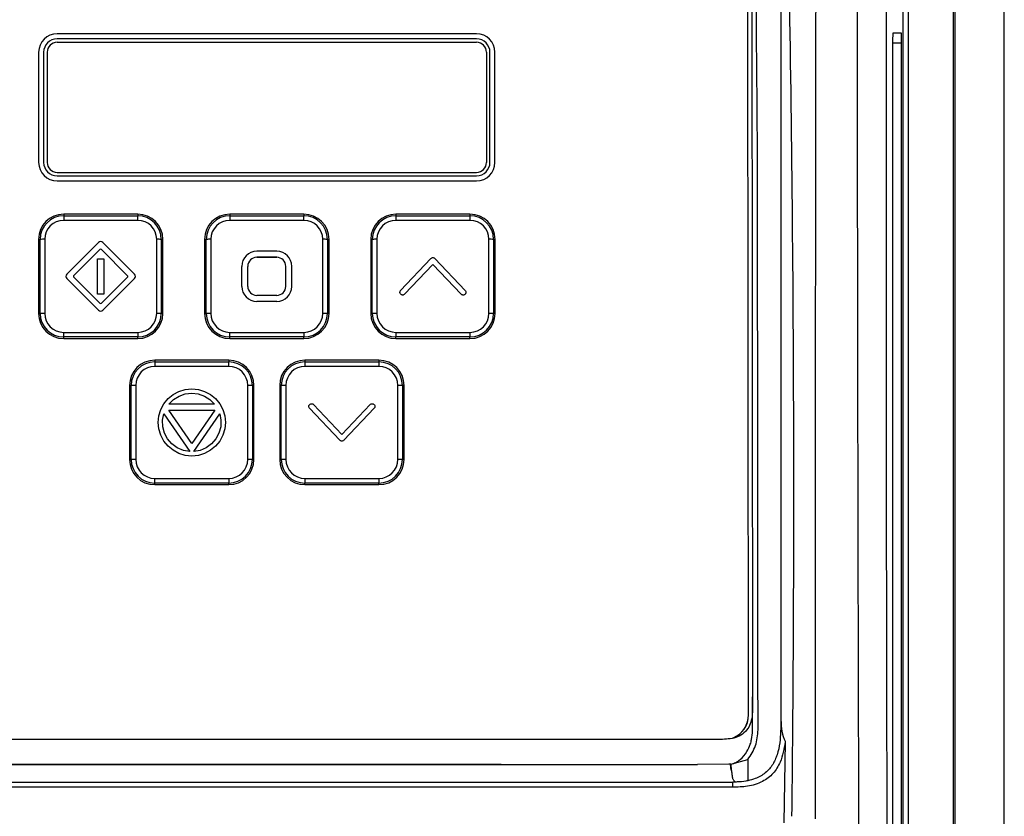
# Model space of a CAD drawing. Header units: millimetres. Extents: x -0.53 to 0.61, y -0.22 to 0.52.
# Tile 22 of 77: x 0.0093 to 0.1077, y 0.1444 to 0.224. Entities that reach past the tile are written whole.
import ezdxf

# ---------------------------------------------------------------- set-up
doc = ezdxf.new("R2010")
doc.units = ezdxf.units.MM
doc.layers.add('FORMAT', color=7, linetype='Continuous')

msp = doc.modelspace()

# ---------------------------------------------------------------- linework, layer by layer
at = {"layer": 'FORMAT', "color": 7, "linetype": 'Continuous', "lineweight": 25}
for p, q in [((0.102733, 0.279562), (0.102733, 0.022475)), ((0.107689, 0.022519), (0.107689, 0.279519)), ((0.082126, 0.154513), (0.082038, 0.250252)), ((0.085351, 0.250857), (0.085351, 0.15418)), ((0.097593, 0.07373), (0.097593, 0.228308)), ((0.098093, 0.228308), (0.098093, 0.07373)), ((0.102602, 0.073663), (0.102602, 0.228374)), ((0.054939, 0.222569), (0.013039, 0.222569)), ((0.097401, 0.222626), (0.096546, 0.222626)), ((0.054939, 0.222069), (0.013039, 0.222069)), ((0.054939, 0.222069), (0.013039, 0.222069)), ((0.013039, 0.222069), (0.013039, 0.222069)), ((0.013039, 0.221719), (0.054939, 0.221719)), ((0.054939, 0.222069), (0.054939, 0.222069)), ((0.096528, 0.221626), (0.096528, 0.142626)), ((0.097418, 0.221626), (0.096528, 0.221626)), ((0.097418, 0.142626), (0.097418, 0.221626)), ((0.011189, 0.220719), (0.011189, 0.209721)), ((0.011689, 0.220719), (0.011689, 0.209721)), ((0.012039, 0.220719), (0.012039, 0.209721)), ((0.055939, 0.220719), (0.055939, 0.209721)), ((0.056289, 0.209721), (0.056289, 0.220719)), ((0.056789, 0.209721), (0.056789, 0.220719)), ((0.011189, 0.209721), (0.011189, 0.209721)), ((0.011689, 0.209721), (0.011689, 0.209721)), ((0.056289, 0.209721), (0.056289, 0.209721)), ((0.056789, 0.209721), (0.056789, 0.209721)), ((0.013039, 0.208721), (0.054939, 0.208721)), ((0.013039, 0.208371), (0.054939, 0.208371)), ((0.013039, 0.207871), (0.054939, 0.207871)), ((0.013039, 0.207871), (0.054939, 0.207871)), ((0.013039, 0.207871), (0.013039, 0.207871)), ((0.054939, 0.207871), (0.054939, 0.207871)), ((0.021089, 0.204537), (0.013689, 0.204537)), ((0.013689, 0.204537), (0.013689, 0.204381)), ((0.013689, 0.204381), (0.013689, 0.203924)), ((0.013689, 0.204381), (0.021089, 0.204381)), ((0.021089, 0.203924), (0.013689, 0.203924)), ((0.021089, 0.204537), (0.021089, 0.204381)), ((0.021089, 0.203924), (0.021089, 0.204381)), ((0.037689, 0.204537), (0.030289, 0.204537)), ((0.030289, 0.204537), (0.030289, 0.204381)), ((0.030289, 0.204381), (0.030289, 0.203924)), ((0.030289, 0.204381), (0.037689, 0.204381)), ((0.037689, 0.203924), (0.030289, 0.203924)), ((0.037689, 0.204537), (0.037689, 0.204381)), ((0.037689, 0.203924), (0.037689, 0.204381)), ((0.054289, 0.204537), (0.046889, 0.204537)), ((0.046889, 0.204537), (0.046889, 0.204381)), ((0.046889, 0.204381), (0.046889, 0.203924)), ((0.046889, 0.204381), (0.054289, 0.204381)), ((0.054289, 0.203924), (0.046889, 0.203924)), ((0.054289, 0.204537), (0.054289, 0.204381)), ((0.054289, 0.204381), (0.054289, 0.203924)), ((0.011174, 0.202022), (0.011333, 0.202025)), ((0.011174, 0.202022), (0.011174, 0.194623)), ((0.011333, 0.194626), (0.011333, 0.202025)), ((0.011793, 0.202028), (0.011793, 0.194629)), ((0.013997, 0.198541), (0.017177, 0.201715)), ((0.017601, 0.201715), (0.020776, 0.198535)), ((0.022986, 0.194629), (0.022986, 0.202028)), ((0.023445, 0.202025), (0.023445, 0.194626)), ((0.023605, 0.202022), (0.023445, 0.202025)), ((0.023605, 0.194623), (0.023605, 0.202022)), ((0.027774, 0.202022), (0.027933, 0.202025)), ((0.027774, 0.202022), (0.027774, 0.194623)), ((0.027933, 0.194626), (0.027933, 0.202025)), ((0.028393, 0.202028), (0.028393, 0.194629)), ((0.039586, 0.194629), (0.039586, 0.202028)), ((0.040045, 0.202025), (0.040045, 0.194626)), ((0.040205, 0.202022), (0.040045, 0.202025)), ((0.040205, 0.194623), (0.040205, 0.202022)), ((0.044374, 0.202022), (0.044533, 0.202025)), ((0.044374, 0.202022), (0.044374, 0.194623)), ((0.044533, 0.194626), (0.044533, 0.202025)), ((0.044993, 0.202028), (0.044993, 0.194629)), ((0.056186, 0.194629), (0.056186, 0.202028)), ((0.056645, 0.202025), (0.056645, 0.194626)), ((0.056805, 0.202022), (0.056645, 0.202025)), ((0.056805, 0.194623), (0.056805, 0.202022)), ((0.017318, 0.20101), (0.014702, 0.198399)), ((0.017318, 0.20101), (0.014702, 0.198399)), ((0.017318, 0.20101), (0.017318, 0.20101)), ((0.020071, 0.198394), (0.017459, 0.20101)), ((0.020071, 0.198394), (0.017459, 0.20101)), ((0.017459, 0.20101), (0.017459, 0.20101)), ((0.034989, 0.200829), (0.032989, 0.200829)), ((0.017056, 0.196559), (0.01706, 0.200093)), ((0.01706, 0.200093), (0.017716, 0.200093)), ((0.017716, 0.200093), (0.017713, 0.196558)), ((0.017716, 0.200092), (0.017713, 0.196558)), ((0.017716, 0.200093), (0.017716, 0.200092)), ((0.034989, 0.200229), (0.032989, 0.200229)), ((0.032989, 0.200229), (0.032989, 0.200228)), ((0.034989, 0.200228), (0.032989, 0.200228)), ((0.034989, 0.200229), (0.034989, 0.200228)), ((0.047364, 0.196921), (0.050389, 0.200118)), ((0.050789, 0.200118), (0.053814, 0.196921)), ((0.031489, 0.197329), (0.031489, 0.199329)), ((0.032089, 0.197329), (0.032089, 0.199329)), ((0.035889, 0.197329), (0.035889, 0.199329)), ((0.036489, 0.197329), (0.036489, 0.199329)), ((0.050589, 0.199529), (0.047764, 0.196543)), ((0.050589, 0.199529), (0.047764, 0.196543)), ((0.053415, 0.196543), (0.050589, 0.199529)), ((0.053415, 0.196543), (0.050589, 0.199529)), ((0.050589, 0.199529), (0.050589, 0.199529)), ((0.013909, 0.198329), (0.013909, 0.198328)), ((0.017171, 0.194937), (0.013996, 0.198117)), ((0.017171, 0.194937), (0.013996, 0.198117)), ((0.013996, 0.198117), (0.013996, 0.198117)), ((0.014702, 0.198399), (0.014702, 0.198399)), ((0.014702, 0.198257), (0.017313, 0.195645)), ((0.017454, 0.195645), (0.020071, 0.198253)), ((0.020776, 0.19811), (0.017595, 0.194936)), ((0.020776, 0.19811), (0.017595, 0.194936)), ((0.020071, 0.198394), (0.020071, 0.198394)), ((0.020776, 0.19811), (0.020776, 0.19811)), ((0.020864, 0.198323), (0.020864, 0.198323)), ((0.031489, 0.197329), (0.031489, 0.197329)), ((0.032089, 0.197329), (0.032089, 0.197329)), ((0.035889, 0.197329), (0.035889, 0.197329)), ((0.036489, 0.197329), (0.036489, 0.197329)), ((0.017713, 0.196558), (0.017056, 0.196559)), ((0.017713, 0.196558), (0.017056, 0.196559)), ((0.017056, 0.196559), (0.017056, 0.196559)), ((0.017713, 0.196558), (0.017713, 0.196558)), ((0.034989, 0.196429), (0.032989, 0.196429)), ((0.034989, 0.195829), (0.032989, 0.195829)), ((0.034989, 0.195829), (0.032989, 0.195829)), ((0.032989, 0.195829), (0.032989, 0.195829)), ((0.034989, 0.195829), (0.034989, 0.195829)), ((0.047376, 0.196532), (0.047376, 0.196532)), ((0.047565, 0.196457), (0.047565, 0.196457)), ((0.047764, 0.196543), (0.047764, 0.196543)), ((0.053415, 0.196543), (0.053415, 0.196543)), ((0.053804, 0.196532), (0.053804, 0.196532)), ((0.017171, 0.194937), (0.017171, 0.194937)), ((0.017595, 0.194936), (0.017595, 0.194936)), ((0.011174, 0.194623), (0.011333, 0.194626)), ((0.023605, 0.194623), (0.023445, 0.194626)), ((0.027774, 0.194623), (0.027933, 0.194626)), ((0.040205, 0.194623), (0.040045, 0.194626)), ((0.044374, 0.194623), (0.044533, 0.194626)), ((0.056805, 0.194623), (0.056645, 0.194626)), ((0.013689, 0.192733), (0.021089, 0.192733)), ((0.013689, 0.19227), (0.013689, 0.192733)), ((0.021089, 0.19227), (0.013689, 0.19227)), ((0.013689, 0.192108), (0.013689, 0.19227)), ((0.013689, 0.192108), (0.021089, 0.192108)), ((0.021089, 0.192733), (0.021089, 0.19227)), ((0.021089, 0.192108), (0.021089, 0.19227)), ((0.030289, 0.19227), (0.030289, 0.192733)), ((0.030289, 0.192733), (0.037689, 0.192733)), ((0.037689, 0.19227), (0.030289, 0.19227)), ((0.030289, 0.192108), (0.030289, 0.19227)), ((0.030289, 0.192108), (0.037689, 0.192108)), ((0.037689, 0.192733), (0.037689, 0.19227)), ((0.037689, 0.192108), (0.037689, 0.19227)), ((0.046889, 0.192733), (0.054289, 0.192733)), ((0.046889, 0.192733), (0.046889, 0.19227)), ((0.054289, 0.19227), (0.046889, 0.19227)), ((0.046889, 0.192108), (0.046889, 0.19227)), ((0.046889, 0.192108), (0.054289, 0.192108)), ((0.054289, 0.192733), (0.054289, 0.19227)), ((0.054289, 0.192108), (0.054289, 0.19227)), ((0.030189, 0.18994), (0.022789, 0.18994)), ((0.022789, 0.18994), (0.022789, 0.189783)), ((0.030189, 0.18994), (0.030189, 0.189783)), ((0.045189, 0.18994), (0.037789, 0.18994)), ((0.037789, 0.18994), (0.037789, 0.189783)), ((0.045189, 0.18994), (0.045189, 0.189783)), ((0.022789, 0.189783), (0.022789, 0.189327)), ((0.022789, 0.189783), (0.030189, 0.189783)), ((0.030189, 0.189327), (0.022789, 0.189327)), ((0.030189, 0.189327), (0.030189, 0.189783)), ((0.037789, 0.189783), (0.037789, 0.189327)), ((0.037789, 0.189783), (0.045189, 0.189783)), ((0.045189, 0.189327), (0.037789, 0.189327)), ((0.045189, 0.189783), (0.045189, 0.189327)), ((0.020274, 0.187424), (0.020433, 0.187427)), ((0.020274, 0.187424), (0.020274, 0.180025)), ((0.020433, 0.180028), (0.020433, 0.187427)), ((0.020893, 0.18743), (0.020893, 0.180032)), ((0.025202, 0.186828), (0.02583, 0.187022)), ((0.02583, 0.187022), (0.026489, 0.187089)), ((0.026489, 0.187089), (0.027146, 0.187026)), ((0.027146, 0.187026), (0.027777, 0.186832)), ((0.032086, 0.180032), (0.032086, 0.18743)), ((0.032545, 0.187427), (0.032545, 0.180028)), ((0.032705, 0.187424), (0.032545, 0.187427)), ((0.032705, 0.180025), (0.032705, 0.187424)), ((0.035274, 0.187424), (0.035433, 0.187427)), ((0.035274, 0.187424), (0.035274, 0.180025)), ((0.035433, 0.180028), (0.035433, 0.187427)), ((0.035893, 0.18743), (0.035893, 0.180032)), ((0.047086, 0.180032), (0.047086, 0.18743)), ((0.047545, 0.187427), (0.047545, 0.180028)), ((0.047705, 0.187424), (0.047545, 0.187427)), ((0.047705, 0.180025), (0.047705, 0.187424)), ((0.023699, 0.185594), (0.024115, 0.186105)), ((0.024115, 0.186105), (0.024623, 0.186521)), ((0.024207, 0.185558), (0.024676, 0.18602)), ((0.024207, 0.185558), (0.024676, 0.18602)), ((0.024623, 0.186521), (0.025202, 0.186828)), ((0.024676, 0.18602), (0.02523, 0.186366)), ((0.024676, 0.18602), (0.02523, 0.186366)), ((0.024676, 0.18602), (0.024676, 0.18602)), ((0.02523, 0.186366), (0.025844, 0.186581)), ((0.02523, 0.186366), (0.025844, 0.186581)), ((0.02523, 0.186366), (0.02523, 0.186366)), ((0.025844, 0.186581), (0.026489, 0.186655)), ((0.025844, 0.186581), (0.026489, 0.186655)), ((0.025844, 0.186581), (0.025844, 0.186581)), ((0.026489, 0.186655), (0.027135, 0.186581)), ((0.026489, 0.186655), (0.027135, 0.186581)), ((0.026489, 0.186655), (0.026489, 0.186655)), ((0.027135, 0.186581), (0.027752, 0.186366)), ((0.027135, 0.186581), (0.027752, 0.186366)), ((0.027135, 0.186581), (0.027135, 0.186581)), ((0.027752, 0.186366), (0.028306, 0.18602)), ((0.027752, 0.186366), (0.027752, 0.186366)), ((0.027752, 0.186366), (0.028306, 0.18602)), ((0.027777, 0.186832), (0.028356, 0.186525)), ((0.028306, 0.18602), (0.028775, 0.185558)), ((0.028306, 0.18602), (0.028306, 0.18602)), ((0.028306, 0.18602), (0.028775, 0.185558)), ((0.028356, 0.186525), (0.028864, 0.186109)), ((0.028864, 0.186109), (0.02928, 0.185601)), ((0.023198, 0.184384), (0.023392, 0.185012)), ((0.023392, 0.185012), (0.023699, 0.185594)), ((0.028775, 0.185558), (0.024207, 0.185558)), ((0.02928, 0.185601), (0.02959, 0.185022)), ((0.02959, 0.185022), (0.029784, 0.184391)), ((0.04129, 0.181942), (0.038265, 0.185139)), ((0.04129, 0.181942), (0.038265, 0.185139)), ((0.038265, 0.185139), (0.038265, 0.185139)), ((0.038664, 0.185517), (0.041489, 0.182531)), ((0.041489, 0.182531), (0.044315, 0.185517)), ((0.044715, 0.185139), (0.04169, 0.181942)), ((0.044715, 0.185139), (0.04169, 0.181942)), ((0.044715, 0.185139), (0.044715, 0.185139)), ((0.023135, 0.183731), (0.023198, 0.184384)), ((0.023579, 0.18395), (0.023699, 0.184602)), ((0.023579, 0.18395), (0.023699, 0.184602)), ((0.023699, 0.184602), (0.026299, 0.180814)), ((0.023699, 0.184602), (0.023699, 0.184602)), ((0.023699, 0.184602), (0.026299, 0.180814)), ((0.024193, 0.184962), (0.02879, 0.184962)), ((0.026489, 0.181615), (0.024193, 0.184962)), ((0.024193, 0.184962), (0.028789, 0.184962)), ((0.02879, 0.184962), (0.026489, 0.181615)), ((0.026683, 0.180814), (0.029283, 0.184602)), ((0.026684, 0.180814), (0.029283, 0.184602)), ((0.029283, 0.184602), (0.029407, 0.183953)), ((0.029283, 0.184602), (0.029283, 0.184602)), ((0.029283, 0.184602), (0.029407, 0.183953)), ((0.029784, 0.184391), (0.029848, 0.183731)), ((0.023198, 0.183078), (0.023135, 0.183731)), ((0.023198, 0.183079), (0.023135, 0.183731)), ((0.023135, 0.183731), (0.023135, 0.183731)), ((0.023392, 0.182451), (0.023198, 0.183079)), ((0.023198, 0.183079), (0.023198, 0.183078)), ((0.023392, 0.182451), (0.023198, 0.183078)), ((0.023604, 0.18329), (0.023579, 0.18395)), ((0.023777, 0.182655), (0.023604, 0.18329)), ((0.029379, 0.183294), (0.029209, 0.182659)), ((0.029407, 0.183953), (0.029379, 0.183294)), ((0.029784, 0.183075), (0.02959, 0.182444)), ((0.029784, 0.183075), (0.02959, 0.182444)), ((0.029848, 0.183731), (0.029784, 0.183075)), ((0.029848, 0.183731), (0.029784, 0.183075)), ((0.029784, 0.183075), (0.029784, 0.183075)), ((0.029848, 0.183731), (0.029848, 0.183731)), ((0.023699, 0.181869), (0.023392, 0.182451)), ((0.023699, 0.181869), (0.023392, 0.182451)), ((0.023392, 0.182451), (0.023392, 0.182451)), ((0.02408, 0.182077), (0.023777, 0.182655)), ((0.024514, 0.181583), (0.02408, 0.182077)), ((0.028902, 0.18208), (0.028472, 0.181583)), ((0.029209, 0.182659), (0.028902, 0.18208)), ((0.02959, 0.182444), (0.02928, 0.181865)), ((0.02959, 0.182444), (0.02928, 0.181865)), ((0.02959, 0.182444), (0.02959, 0.182444)), ((0.024119, 0.181357), (0.023699, 0.181869)), ((0.024119, 0.181357), (0.023699, 0.181869)), ((0.023699, 0.181869), (0.023699, 0.181869)), ((0.02463, 0.180941), (0.024119, 0.181357)), ((0.02463, 0.180941), (0.024119, 0.181357)), ((0.024119, 0.181357), (0.024119, 0.181357)), ((0.025043, 0.181195), (0.024514, 0.181583)), ((0.02565, 0.180934), (0.025043, 0.181195)), ((0.027939, 0.181199), (0.027333, 0.180934)), ((0.028472, 0.181583), (0.027939, 0.181199)), ((0.028864, 0.181357), (0.028356, 0.180941)), ((0.028864, 0.181357), (0.028356, 0.180941)), ((0.02928, 0.181865), (0.028864, 0.181357)), ((0.02928, 0.181865), (0.028864, 0.181357)), ((0.028864, 0.181357), (0.028864, 0.181357)), ((0.02928, 0.181865), (0.02928, 0.181865)), ((0.04129, 0.181942), (0.04129, 0.181942)), ((0.04169, 0.181942), (0.04169, 0.181942)), ((0.025212, 0.180631), (0.02463, 0.180941)), ((0.025212, 0.180631), (0.02463, 0.180941)), ((0.02463, 0.180941), (0.02463, 0.180941)), ((0.02584, 0.18044), (0.025212, 0.180631)), ((0.02584, 0.18044), (0.025212, 0.180631)), ((0.025212, 0.180631), (0.025212, 0.180631)), ((0.026299, 0.180814), (0.02565, 0.180934)), ((0.026489, 0.180373), (0.02584, 0.18044)), ((0.026489, 0.180373), (0.02584, 0.18044)), ((0.02584, 0.18044), (0.02584, 0.18044)), ((0.027146, 0.18044), (0.026489, 0.180373)), ((0.027146, 0.18044), (0.026489, 0.180373)), ((0.026489, 0.180373), (0.026489, 0.180373)), ((0.027333, 0.180934), (0.026683, 0.180814)), ((0.027774, 0.180634), (0.027146, 0.18044)), ((0.027774, 0.180634), (0.027146, 0.18044)), ((0.027146, 0.18044), (0.027146, 0.18044)), ((0.028356, 0.180941), (0.027774, 0.180634)), ((0.028356, 0.180941), (0.027774, 0.180634)), ((0.027774, 0.180634), (0.027774, 0.180634)), ((0.028356, 0.180941), (0.028356, 0.180941)), ((0.020274, 0.180025), (0.020433, 0.180028)), ((0.032705, 0.180025), (0.032545, 0.180028)), ((0.035274, 0.180025), (0.035433, 0.180028)), ((0.047705, 0.180025), (0.047545, 0.180028)), ((0.022789, 0.178135), (0.030189, 0.178135)), ((0.022789, 0.177673), (0.022789, 0.178135)), ((0.030189, 0.178135), (0.030189, 0.177673)), ((0.037789, 0.178135), (0.037789, 0.177673)), ((0.037789, 0.178135), (0.045189, 0.178135)), ((0.045189, 0.178135), (0.045189, 0.177673)), ((0.030189, 0.177673), (0.022789, 0.177673)), ((0.022789, 0.17751), (0.022789, 0.177673)), ((0.022789, 0.17751), (0.030189, 0.17751)), ((0.030189, 0.17751), (0.030189, 0.177673)), ((0.045189, 0.177673), (0.037789, 0.177673)), ((0.037789, 0.17751), (0.037789, 0.177673)), ((0.037789, 0.17751), (0.045189, 0.17751)), ((0.045189, 0.17751), (0.045189, 0.177673)), ((0.082524, 0.15629), (0.082526, 0.155035)), ((0.082126, 0.154497), (0.082126, 0.154513)), ((0.085351, 0.15418), (0.085356, 0.154008)), ((0.0858, 0.151803), (0.085668, 0.143698)), ((0.080152, 0.14958), (0.077014, 0.149551)), ((0.080343, 0.149582), (0.080152, 0.14958)), ((0.080374, 0.149583), (0.080343, 0.149582)), ((0.0804, 0.148971), (0.080343, 0.149582)), ((0.080374, 0.149583), (0.082065, 0.15003)), ((0.080374, 0.149583), (0.0804, 0.148971)), ((0.082065, 0.15003), (0.082065, 0.14792)), ((-0.049617, 0.149552), (0.076994, 0.149552)), ((0.076994, 0.149551), (0.077014, 0.149551)), ((-0.053171, 0.147785), (0.080553, 0.147785)), ((0.080779, 0.147791), (0.080553, 0.147785)), ((0.080553, 0.147282), (0.080553, 0.147785)), ((0.080553, 0.147282), (-0.053175, 0.147282))]:
    msp.add_line(p, q, dxfattribs=at)
for centre, radius, start, end in [((0.013039, 0.220719), 0.0018498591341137, 89.995637, 179.995636), ((0.05494, 0.220719), 0.0018498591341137, 0.004364, 90.004363), ((0.013039, 0.220719), 0.0013498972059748, 89.995637, 179.995636), ((0.013039, 0.220719), 0.0013498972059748, 89.995637, 179.995636), ((0.013039, 0.220719), 0.0009999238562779, 89.995637, 179.995636), ((0.054939, 0.220719), 0.0009999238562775, 0.004364, 90.004363), ((0.05494, 0.220719), 0.0013498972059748, 0.004364, 90.004363), ((0.05494, 0.220719), 0.0013498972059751, 0.004364, 90.004363), ((0.013039, 0.209721), 0.0018498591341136, 180.004364, 270.004363), ((0.013039, 0.209721), 0.0018498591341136, 180.004364, 270.004363), ((0.013039, 0.209721), 0.0013498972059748, 180.004364, 270.004363), ((0.013039, 0.209721), 0.0009999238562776, 180.004364, 270.004363), ((0.054939, 0.209721), 0.0009999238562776, 269.995637, 359.995636), ((0.05494, 0.209721), 0.0018498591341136, 269.995637, 359.995636), ((0.05494, 0.209721), 0.0018498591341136, 269.995637, 359.995636), ((0.05494, 0.209721), 0.0013498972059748, 269.995637, 359.995636), ((0.013689, 0.202022), 0.0025154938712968, 89.995637, 179.995636), ((0.013689, 0.202025), 0.0023558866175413, 89.995637, 179.995636), ((0.013689, 0.202028), 0.0018963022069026, 89.995637, 179.995636), ((0.02109, 0.202022), 0.0025154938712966, 0.004364, 90.004363), ((0.02109, 0.202025), 0.0023558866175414, 0.004364, 90.004363), ((0.02109, 0.202028), 0.0018963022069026, 0.004364, 90.004363), ((0.030289, 0.202022), 0.0025154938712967, 89.995637, 179.995636), ((0.030289, 0.202025), 0.0023558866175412, 89.995637, 179.995636), ((0.030289, 0.202028), 0.0018963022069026, 89.995637, 179.995636), ((0.03769, 0.202022), 0.0025154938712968, 0.004364, 90.004363), ((0.03769, 0.202025), 0.0023558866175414, 0.004364, 90.004363), ((0.03769, 0.202028), 0.0018963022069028, 0.004364, 90.004363), ((0.046889, 0.202022), 0.0025154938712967, 89.995637, 179.995636), ((0.046889, 0.202025), 0.0023558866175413, 89.995637, 179.995636), ((0.046889, 0.202028), 0.0018963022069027, 89.995637, 179.995636), ((0.05429, 0.202022), 0.0025154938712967, 0.004364, 90.004363), ((0.05429, 0.202025), 0.0023558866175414, 0.004364, 90.004363), ((0.05429, 0.202028), 0.0018963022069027, 0.004364, 90.004363), ((0.011765, 0.174121), 0.0279074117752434, 89.942353, 90.886018), ((0.017389, 0.201503), 0.0003000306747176, 44.952802, 134.941087), ((0.023014, 0.174121), 0.0279074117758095, 89.113982, 90.057647), ((0.028365, 0.174121), 0.0279074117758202, 89.942353, 90.886018), ((0.039614, 0.174121), 0.0279074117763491, 89.113982, 90.057647), ((0.044965, 0.174121), 0.0279074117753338, 89.942353, 90.886018), ((0.056214, 0.174121), 0.0279074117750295, 89.113982, 90.057647), ((0.017389, 0.200939), 0.0001000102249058, 44.952802, 134.941087), ((0.017389, 0.200939), 0.0001000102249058, 44.952802, 134.941087), ((0.032989, 0.199329), 0.0014998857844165, 89.995637, 179.995636), ((0.03499, 0.199329), 0.0014998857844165, 0.004364, 90.004363), ((0.032989, 0.199329), 0.0008999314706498, 89.995637, 179.995636), ((0.032989, 0.199329), 0.0008999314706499, 89.995637, 179.995636), ((0.034989, 0.199329), 0.0008999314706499, 0.004364, 90.004363), ((0.034989, 0.199329), 0.0008999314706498, 0.004364, 90.004363), ((0.014209, 0.198328), 0.0002999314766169, 180.000751, 224.952352), ((0.014209, 0.198329), 0.0002999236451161, 134.941071, 224.952787), ((0.014772, 0.198328), 9.99761797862e-05, 134.941275, 179.999485), ((0.014772, 0.198328), 9.99745520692e-05, 134.941072, 224.989496), ((0.02, 0.198323), 9.99745521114e-05, 314.904362, 44.952786), ((0.02, 0.198323), 9.99771574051e-05, 0.000751, 44.952352), ((0.020564, 0.198323), 0.0002999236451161, 314.941071, 44.952787), ((0.020564, 0.198323), 0.0002999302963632, 314.941414, 359.999345), ((0.032989, 0.197329), 0.0014998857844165, 180.004364, 270.004363), ((0.032989, 0.197329), 0.0014998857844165, 180.004364, 270.004363), ((0.032989, 0.197329), 0.0008999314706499, 180.004364, 270.004363), ((0.034989, 0.197329), 0.0008999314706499, 269.995637, 359.995636), ((0.03499, 0.197329), 0.0014998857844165, 269.995637, 359.995636), ((0.03499, 0.197329), 0.0014998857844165, 269.995637, 359.995636), ((0.017383, 0.195149), 0.0003000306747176, 224.952802, 314.941087), ((0.017383, 0.195148), 0.0003000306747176, 224.952802, 314.941087), ((0.017384, 0.195716), 0.0001000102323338, 224.989504, 314.904386), ((0.013689, 0.194623), 0.0025154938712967, 180.004364, 270.004363), ((0.013689, 0.194626), 0.0023558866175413, 180.004364, 270.004363), ((0.011765, 0.166722), 0.0279074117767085, 89.942353, 90.886018), ((0.013689, 0.194629), 0.0018963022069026, 180.004364, 270.004363), ((0.02109, 0.194623), 0.0025154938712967, 269.995637, 359.995636), ((0.02109, 0.194626), 0.0023558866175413, 269.995637, 359.995636), ((0.02109, 0.194629), 0.0018963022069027, 269.995637, 359.995636), ((0.023014, 0.166722), 0.0279074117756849, 89.113982, 90.057647), ((0.030289, 0.194623), 0.0025154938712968, 180.004364, 270.004363), ((0.030289, 0.194626), 0.0023558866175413, 180.004364, 270.004363), ((0.028365, 0.166722), 0.0279074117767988, 89.942353, 90.886018), ((0.030289, 0.194629), 0.0018963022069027, 180.004364, 270.004363), ((0.03769, 0.194623), 0.0025154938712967, 269.995637, 359.995636), ((0.03769, 0.194626), 0.0023558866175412, 269.995637, 359.995636), ((0.03769, 0.194629), 0.0018963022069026, 269.995637, 359.995636), ((0.039614, 0.166722), 0.0279074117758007, 89.113982, 90.057647), ((0.046889, 0.194623), 0.0025154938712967, 180.004364, 270.004363), ((0.046889, 0.194626), 0.0023558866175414, 180.004364, 270.004363), ((0.044965, 0.166722), 0.0279074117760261, 89.942353, 90.886018), ((0.046889, 0.194629), 0.0018963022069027, 180.004364, 270.004363), ((0.05429, 0.194623), 0.0025154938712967, 269.995637, 359.995636), ((0.05429, 0.194626), 0.0023558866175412, 269.995637, 359.995636), ((0.05429, 0.194629), 0.0018963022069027, 269.995637, 359.995636), ((0.056214, 0.166722), 0.0279074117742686, 89.113982, 90.057647), ((0.022789, 0.187424), 0.0025154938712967, 89.995637, 179.995636), ((0.03019, 0.187424), 0.0025154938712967, 0.004364, 90.004363), ((0.037789, 0.187424), 0.0025154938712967, 89.995637, 179.995636), ((0.04519, 0.187424), 0.0025154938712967, 0.004364, 90.004363), ((0.022789, 0.187427), 0.0023558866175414, 89.995637, 179.995636), ((0.022789, 0.18743), 0.0018963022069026, 89.995637, 179.995636), ((0.03019, 0.187427), 0.0023558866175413, 0.004364, 90.004363), ((0.03019, 0.18743), 0.0018963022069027, 0.004364, 90.004363), ((0.037789, 0.187427), 0.0023558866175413, 89.995637, 179.995636), ((0.037789, 0.18743), 0.0018963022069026, 89.995637, 179.995636), ((0.04519, 0.187427), 0.0023558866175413, 0.004364, 90.004363), ((0.04519, 0.18743), 0.0018963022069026, 0.004364, 90.004363), ((0.020865, 0.159523), 0.0279074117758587, 89.942353, 90.886018), ((0.032114, 0.159523), 0.0279074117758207, 89.113982, 90.057647), ((0.035865, 0.159523), 0.0279074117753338, 89.942353, 90.886018), ((0.047114, 0.159523), 0.0279074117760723, 89.113982, 90.057647), ((0.022789, 0.180026), 0.0025154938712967, 180.004364, 270.004363), ((0.022789, 0.180028), 0.0023558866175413, 180.004364, 270.004363), ((0.020865, 0.152124), 0.0279074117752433, 89.942353, 90.886018), ((0.022789, 0.180032), 0.0018963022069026, 180.004364, 270.004363), ((0.03019, 0.180026), 0.0025154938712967, 269.995637, 359.995636), ((0.03019, 0.180028), 0.0023558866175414, 269.995637, 359.995636), ((0.03019, 0.180032), 0.0018963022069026, 269.995637, 359.995636), ((0.032114, 0.152124), 0.0279074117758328, 89.113982, 90.057647), ((0.037789, 0.180026), 0.0025154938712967, 180.004364, 270.004363), ((0.037789, 0.180028), 0.0023558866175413, 180.004364, 270.004363), ((0.035865, 0.152124), 0.02790741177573, 89.942353, 90.886018), ((0.037789, 0.180032), 0.0018963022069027, 180.004364, 270.004363), ((0.04519, 0.180026), 0.0025154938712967, 269.995637, 359.995636), ((0.04519, 0.180028), 0.0023558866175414, 269.995637, 359.995636), ((0.04519, 0.180032), 0.0018963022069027, 269.995637, 359.995636), ((0.047114, 0.152124), 0.0279074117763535, 89.113982, 90.057647), ((0.079626, 0.154495), 0.0024996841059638, 291.433249, 0.049217), ((0.079626, 0.154511), 0.0024996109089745, 294.197066, 0.050215)]:
    msp.add_arc(centre, radius, start, end, dxfattribs=at)
for centre, start_param, end_param in [((0.096546, 0.221626), 0, 1.570796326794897), ((0.097401, 0.221626), 4.71238898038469, 6.283185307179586)]:
    msp.add_ellipse(centre, major_axis=(0, 0.001000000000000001), ratio=0.017455, start_param=start_param, end_param=end_param, dxfattribs=at)
for points, knots in [([(0.088835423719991, 0.1441084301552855), (0.088831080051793, 0.1534957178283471), (0.088822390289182, 0.1722755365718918), (0.0888342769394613, 0.196559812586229), (0.0888579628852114, 0.216945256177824), (0.0888842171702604, 0.2334325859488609), (0.0889155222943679, 0.2499156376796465), (0.0889404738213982, 0.2608945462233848), (0.0889529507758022, 0.2663845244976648)], [0, 0, 0, 0, 0.2301958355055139, 0.4605202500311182, 0.5953256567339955, 0.7301569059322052, 0.8650655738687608, 1, 1, 1, 1]), ([(0.083084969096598, 0.1530090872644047), (0.0830810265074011, 0.1539415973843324), (0.0830731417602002, 0.1558065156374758), (0.0830732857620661, 0.1595365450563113), (0.0830570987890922, 0.1716768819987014), (0.0830487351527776, 0.1852231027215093), (0.0830369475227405, 0.1980684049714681), (0.0830296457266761, 0.2039066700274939), (0.0830450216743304, 0.2167471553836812), (0.082694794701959, 0.2327215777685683), (0.083292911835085, 0.2465515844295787), (0.0829189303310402, 0.2514835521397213), (0.0824512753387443, 0.2523516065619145), (0.0817309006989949, 0.2530509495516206), (0.0809342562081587, 0.2534433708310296), (0.0792520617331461, 0.2536752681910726), (0.0755956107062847, 0.2537937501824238), (0.0709924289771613, 0.2541474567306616), (0.0652183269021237, 0.254458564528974), (0.0605867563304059, 0.2546982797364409), (0.0547834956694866, 0.2549608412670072), (0.0489674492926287, 0.2551942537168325), (0.0431373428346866, 0.2553871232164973), (0.0372989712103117, 0.2555495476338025), (0.033206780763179, 0.2556411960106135), (0.0291116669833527, 0.2557135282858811), (0.025014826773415, 0.2557741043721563), (0.016815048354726, 0.2558521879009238), (0.0086093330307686, 0.255839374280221), (0.0004110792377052, 0.2557486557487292), (-0.0042704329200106, 0.2556710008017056), (-0.0089471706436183, 0.2555681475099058), (-0.0124519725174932, 0.2554785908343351), (-0.0171209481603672, 0.2553429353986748), (-0.0217830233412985, 0.2551833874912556), (-0.0264361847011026, 0.2549993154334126), (-0.0310829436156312, 0.2548002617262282), (-0.0357193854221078, 0.2545691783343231), (-0.0412742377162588, 0.2542871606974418), (-0.0465904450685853, 0.253869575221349), (-0.0510972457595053, 0.2538691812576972), (-0.0538788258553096, 0.2533546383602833), (-0.054761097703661, 0.2527168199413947), (-0.055364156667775, 0.251860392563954), (-0.0555919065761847, 0.2510955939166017), (-0.0556265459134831, 0.2500695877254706), (-0.0556042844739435, 0.2490905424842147), (-0.0556144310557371, 0.2476285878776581), (-0.055611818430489, 0.2461667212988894), (-0.0556154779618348, 0.2438274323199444), (-0.0556198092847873, 0.2397331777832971), (-0.0556235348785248, 0.2350529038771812), (-0.0556288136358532, 0.2292013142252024), (-0.0556327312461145, 0.2245190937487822), (-0.0556367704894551, 0.2198360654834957), (-0.0556398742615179, 0.2163234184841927), (-0.0556430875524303, 0.2128104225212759), (-0.0556464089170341, 0.2092971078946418), (-0.0556492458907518, 0.2063691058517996), (-0.0556512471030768, 0.2043193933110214), (-0.0556522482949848, 0.2032945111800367), (-0.0556528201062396, 0.2027088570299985), (-0.0556532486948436, 0.2022696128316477), (-0.0556536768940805, 0.2018303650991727), (-0.0556540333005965, 0.201464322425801), (-0.055654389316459, 0.2010982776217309), (-0.0556547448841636, 0.2007322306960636), (-0.0556550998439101, 0.2003661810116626), (-0.0556555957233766, 0.1998537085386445), (-0.0556570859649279, 0.1983162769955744), (-0.0556594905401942, 0.1956805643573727), (-0.0556632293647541, 0.1921662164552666), (-0.0556652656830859, 0.1874797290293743), (-0.0556970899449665, 0.1792008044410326), (-0.0555069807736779, 0.1672847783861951), (-0.0561011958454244, 0.1572948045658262), (-0.0555562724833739, 0.1513649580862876), (-0.0549682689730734, 0.1504634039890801), (-0.0546858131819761, 0.1500303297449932)], [0, 0, 0, 0, 0.0081962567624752, 0.0163916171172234, 0.0327822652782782, 0.1148907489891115, 0.1354165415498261, 0.1456794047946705, 0.1662051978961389, 0.2483136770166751, 0.2858651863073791, 0.2884620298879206, 0.291422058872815, 0.2942710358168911, 0.2972454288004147, 0.2991241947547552, 0.3094212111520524, 0.3300140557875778, 0.3403099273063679, 0.360902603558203, 0.3711984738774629, 0.3917911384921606, 0.4123837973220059, 0.4226796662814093, 0.44327233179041, 0.4484202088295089, 0.4587160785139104, 0.4793087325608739, 0.5205014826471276, 0.5307973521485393, 0.5513900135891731, 0.5616858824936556, 0.5719817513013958, 0.5822776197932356, 0.6028702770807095, 0.6131661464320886, 0.623462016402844, 0.6440546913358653, 0.6543505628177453, 0.6729360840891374, 0.69152896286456, 0.694750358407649, 0.6979306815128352, 0.7008774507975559, 0.7038584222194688, 0.7047591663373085, 0.709907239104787, 0.7124811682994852, 0.7176290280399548, 0.7227768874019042, 0.7330726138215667, 0.7536641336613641, 0.7639598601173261, 0.784551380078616, 0.794847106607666, 0.8051428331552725, 0.8154385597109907, 0.8257342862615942, 0.8360300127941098, 0.8411778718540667, 0.8437518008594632, 0.8450387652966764, 0.8463257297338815, 0.847612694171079, 0.8488996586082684, 0.8495431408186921, 0.85083010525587, 0.8521170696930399, 0.8527605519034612, 0.8553344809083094, 0.86563020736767, 0.8759259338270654, 0.8862216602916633, 0.9068131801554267, 0.9487175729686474, 0.990627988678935, 0.9954980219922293, 1, 1, 1, 1]), ([(0.0856427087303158, 0.2512637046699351), (0.0858266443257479, 0.2436103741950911), (0.0861945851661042, 0.2283008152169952), (0.0865076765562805, 0.2052997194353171), (0.0866450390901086, 0.1822761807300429), (0.086608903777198, 0.1619591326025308), (0.0864866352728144, 0.149323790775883), (0.0864386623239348, 0.1443662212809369)], [0, 0, 0, 0, 0.2150242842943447, 0.4301299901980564, 0.6454758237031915, 0.8608998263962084, 1, 1, 1, 1]), ([(0.0824383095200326, 0.2504526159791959), (0.0824454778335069, 0.2426218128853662), (0.0824598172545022, 0.2269571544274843), (0.0824813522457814, 0.2034219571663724), (0.0825029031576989, 0.1798622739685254), (0.0825172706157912, 0.1641486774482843), (0.0825244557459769, 0.1562903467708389)], [0, 0, 0, 0, 0.2497562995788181, 0.4996099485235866, 0.7497561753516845, 1, 1, 1, 1]), ([(0.0933789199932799, 0.0857710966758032), (0.0933698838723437, 0.0876733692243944), (0.0933454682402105, 0.0928133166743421), (0.0933089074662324, 0.101249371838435), (0.0932689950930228, 0.1110706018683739), (0.093232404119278, 0.1209332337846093), (0.0931984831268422, 0.1308275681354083), (0.0931669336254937, 0.1407529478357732), (0.0931389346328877, 0.1507135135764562), (0.0931074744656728, 0.1630737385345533), (0.0930741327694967, 0.1778537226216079), (0.0930450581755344, 0.1950769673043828), (0.0930232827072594, 0.2123557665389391), (0.0930181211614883, 0.2238867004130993), (0.0930155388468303, 0.2296556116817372)], [0, 0, 0, 0, 0.0406029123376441, 0.1097092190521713, 0.1788987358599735, 0.2481160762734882, 0.3171947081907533, 0.3863008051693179, 0.4554898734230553, 0.5247066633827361, 0.6431790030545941, 0.7617905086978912, 0.8808241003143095, 1, 1, 1, 1]), ([(0.0958726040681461, 0.2272405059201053), (0.0958710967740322, 0.2240054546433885), (0.0958680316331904, 0.2174268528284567), (0.0958677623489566, 0.2074991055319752), (0.0958707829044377, 0.19745930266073), (0.0958774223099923, 0.1874181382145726), (0.095887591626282, 0.1773881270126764), (0.095901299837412, 0.1673760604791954), (0.0959185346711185, 0.1573833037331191), (0.0959393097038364, 0.1474057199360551), (0.0959684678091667, 0.1354675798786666), (0.0960088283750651, 0.1215947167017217), (0.0960641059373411, 0.1058227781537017), (0.0961277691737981, 0.0901237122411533), (0.0961777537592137, 0.0797558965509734), (0.0962027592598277, 0.0745692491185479)], [0, 0, 0, 0, 0.062854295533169, 0.1278166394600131, 0.1928055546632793, 0.2578744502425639, 0.3229700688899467, 0.3879324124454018, 0.4529213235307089, 0.5179902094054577, 0.5830858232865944, 0.6870402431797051, 0.7911036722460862, 0.895496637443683, 1, 1, 1, 1]), ([(0.0503891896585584, 0.2001183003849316), (0.0504222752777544, 0.2001441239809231), (0.0504883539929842, 0.2001956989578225), (0.0506075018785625, 0.2002061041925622), (0.0507130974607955, 0.2001814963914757), (0.050763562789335, 0.2001394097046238), (0.0507888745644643, 0.2001183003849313)], [0, 0, 0, 0, 0.279957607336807, 0.5591323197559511, 0.7788750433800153, 0.9999999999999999, 0.9999999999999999, 0.9999999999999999, 0.9999999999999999]), ([(0.0473759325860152, 0.1965324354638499), (0.0473497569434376, 0.1965644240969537), (0.0472983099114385, 0.1966272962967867), (0.0472836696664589, 0.1967420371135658), (0.0473057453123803, 0.1968443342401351), (0.0473445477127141, 0.1968950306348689), (0.0473642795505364, 0.1969208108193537)], [0, 0, 0, 0, 0.2841316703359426, 0.5584478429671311, 0.7754614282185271, 0.9999999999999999, 0.9999999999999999, 0.9999999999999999, 0.9999999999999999]), ([(0.0538141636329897, 0.1969208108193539), (0.0538385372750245, 0.1968874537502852), (0.0538864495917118, 0.196821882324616), (0.0538944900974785, 0.196706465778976), (0.0538665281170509, 0.1966055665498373), (0.0538248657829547, 0.1965570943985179), (0.0538036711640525, 0.1965324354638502)], [0, 0, 0, 0, 0.2838742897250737, 0.5580239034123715, 0.7751562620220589, 1, 1, 1, 1]), ([(0.0473759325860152, 0.1965322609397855), (0.0473480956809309, 0.1965639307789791), (0.0473038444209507, 0.1966142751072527), (0.0472989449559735, 0.1966799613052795), (0.0472971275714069, 0.1967043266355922)], [0, 0, 0, 0, 0.6290646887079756, 1, 1, 1, 1]), ([(0.04756453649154, 0.196457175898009), (0.0475257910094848, 0.1964613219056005), (0.0474555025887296, 0.196468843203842), (0.0474005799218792, 0.1965127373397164), (0.0473759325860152, 0.1965324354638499)], [0, 0, 0, 0, 0.551235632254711, 1, 1, 1, 1]), ([(0.04756453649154, 0.1964570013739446), (0.0475257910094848, 0.1964611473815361), (0.0474555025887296, 0.1964686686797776), (0.0474005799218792, 0.1965125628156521), (0.0473759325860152, 0.1965322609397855)], [0, 0, 0, 0, 0.5512356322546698, 1, 1, 1, 1]), ([(0.0477639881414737, 0.1965433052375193), (0.0477308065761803, 0.1965156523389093), (0.0476723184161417, 0.196466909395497), (0.0475970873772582, 0.1964601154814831), (0.04756453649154, 0.196457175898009)], [0, 0, 0, 0, 0.5673210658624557, 1, 1, 1, 1]), ([(0.0477639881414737, 0.1965431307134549), (0.0477308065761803, 0.1965154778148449), (0.0476723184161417, 0.1964667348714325), (0.0475970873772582, 0.1964599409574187), (0.04756453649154, 0.1964570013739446)], [0, 0, 0, 0, 0.5673210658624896, 0.9999999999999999, 0.9999999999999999, 0.9999999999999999, 0.9999999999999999]), ([(0.0538036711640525, 0.1965324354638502), (0.0537701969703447, 0.1965081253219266), (0.0537043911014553, 0.196460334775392), (0.0535888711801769, 0.1964521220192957), (0.0534877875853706, 0.1964800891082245), (0.0534394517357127, 0.1965219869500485), (0.0534148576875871, 0.1965433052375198)], [0, 0, 0, 0, 0.2840040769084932, 0.5583147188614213, 0.775263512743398, 0.9999999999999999, 0.9999999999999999, 0.9999999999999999, 0.9999999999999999]), ([(0.0538036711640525, 0.1965322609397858), (0.0537701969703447, 0.1965079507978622), (0.0537043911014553, 0.1964601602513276), (0.0535888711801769, 0.1964519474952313), (0.0534877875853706, 0.1964799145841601), (0.0534394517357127, 0.1965218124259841), (0.0534148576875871, 0.1965431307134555)], [0, 0, 0, 0, 0.2840040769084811, 0.5583147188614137, 0.7752635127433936, 1, 1, 1, 1]), ([(0.0538816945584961, 0.1967602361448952), (0.0538849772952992, 0.1967398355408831), (0.0538932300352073, 0.1966885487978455), (0.053865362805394, 0.1966051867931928), (0.0538244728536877, 0.1965568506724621), (0.0538036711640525, 0.1965322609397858)], [0, 0, 0, 0, 0.2449940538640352, 0.61591054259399, 1, 1, 1, 1]), ([(0.0382646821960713, 0.1851392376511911), (0.0382403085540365, 0.1851725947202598), (0.0381923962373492, 0.1852381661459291), (0.0381843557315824, 0.185353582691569), (0.0382123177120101, 0.1854544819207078), (0.0382539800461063, 0.1855029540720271), (0.0382751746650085, 0.1855276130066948)], [0, 0, 0, 0, 0.2838742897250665, 0.5580239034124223, 0.7751562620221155, 1, 1, 1, 1]), ([(0.0382646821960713, 0.1851390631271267), (0.0382381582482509, 0.1851720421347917), (0.0381994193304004, 0.1852202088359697), (0.0381976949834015, 0.1852804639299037), (0.0381971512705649, 0.1852994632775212)], [0, 0, 0, 0, 0.6846847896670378, 1, 1, 1, 1]), ([(0.0382751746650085, 0.1855276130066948), (0.0383086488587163, 0.1855519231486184), (0.0383744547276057, 0.185599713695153), (0.0384899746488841, 0.1856079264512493), (0.0385910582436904, 0.1855799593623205), (0.0386393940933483, 0.1855380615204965), (0.0386639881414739, 0.1855167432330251)], [0, 0, 0, 0, 0.2840040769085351, 0.55831471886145, 0.7752635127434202, 1, 1, 1, 1]), ([(0.0443148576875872, 0.1855167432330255), (0.0443480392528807, 0.1855443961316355), (0.0444065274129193, 0.1855931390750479), (0.0444817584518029, 0.1855999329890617), (0.044514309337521, 0.1856028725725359)], [0, 0, 0, 0, 0.5673210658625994, 0.9999999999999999, 0.9999999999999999, 0.9999999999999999, 0.9999999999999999]), ([(0.044514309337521, 0.1856028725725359), (0.0445530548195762, 0.1855987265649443), (0.0446233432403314, 0.1855912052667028), (0.0446782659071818, 0.1855473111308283), (0.0447029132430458, 0.1855276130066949)], [0, 0, 0, 0, 0.5512356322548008, 0.9999999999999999, 0.9999999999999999, 0.9999999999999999, 0.9999999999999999]), ([(0.0447029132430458, 0.1855276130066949), (0.0447290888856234, 0.1854956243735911), (0.0447805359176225, 0.185432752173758), (0.0447951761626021, 0.185318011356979), (0.0447731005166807, 0.1852157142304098), (0.0447342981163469, 0.185165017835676), (0.0447145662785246, 0.1851392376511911)], [0, 0, 0, 0, 0.2841316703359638, 0.5584478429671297, 0.7754614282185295, 1, 1, 1, 1]), ([(0.044781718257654, 0.1853553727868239), (0.0447848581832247, 0.1853403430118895), (0.0447943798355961, 0.1852947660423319), (0.0447716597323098, 0.1852152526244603), (0.0447338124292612, 0.1851647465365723), (0.0447145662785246, 0.1851390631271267)], [0, 0, 0, 0, 0.1947280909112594, 0.590502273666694, 1, 1, 1, 1]), ([(0.0416896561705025, 0.1819417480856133), (0.0416565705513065, 0.1819159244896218), (0.0415904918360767, 0.1818643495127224), (0.0414713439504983, 0.1818539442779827), (0.0413657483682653, 0.1818785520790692), (0.0413152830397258, 0.1819206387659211), (0.0412899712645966, 0.1819417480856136)], [0, 0, 0, 0, 0.2799576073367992, 0.5591323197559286, 0.7788750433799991, 1, 1, 1, 1]), ([(0.0416896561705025, 0.181941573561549), (0.0416565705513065, 0.1819157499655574), (0.0415904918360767, 0.181864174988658), (0.0414713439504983, 0.1818537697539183), (0.0413657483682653, 0.1818783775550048), (0.0413152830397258, 0.1819204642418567), (0.0412899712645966, 0.1819415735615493)], [0, 0, 0, 0, 0.2799576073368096, 0.5591323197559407, 0.7788750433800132, 1, 1, 1, 1]), ([(0.0824398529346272, 0.1520510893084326), (0.0824773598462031, 0.1523442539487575), (0.082544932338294, 0.152872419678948), (0.0825278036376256, 0.1535811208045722), (0.0825368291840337, 0.1547003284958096), (0.082529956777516, 0.1555834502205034), (0.0825244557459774, 0.1562903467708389)], [0, 0, 0, 0, 0.2085483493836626, 0.3757209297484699, 0.500294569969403, 1, 1, 1, 1]), ([(0.082525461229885, 0.1550345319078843), (0.0825243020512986, 0.1549432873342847), (0.0825196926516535, 0.1545804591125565), (0.0824413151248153, 0.1539810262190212), (0.0821764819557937, 0.1532571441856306), (0.0817036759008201, 0.1526619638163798), (0.0808107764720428, 0.1521328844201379), (0.0800395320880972, 0.1520829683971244), (0.0795255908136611, 0.1520497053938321)], [0, 0, 0, 0, 0.0565697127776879, 0.2249458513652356, 0.3720518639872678, 0.5291333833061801, 0.686224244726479, 1, 1, 1, 1]), ([(0.085351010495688, 0.1540055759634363), (0.0853511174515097, 0.1536240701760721), (0.0853513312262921, 0.1528615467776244), (0.0852674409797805, 0.1516901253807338), (0.0850705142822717, 0.1507293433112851), (0.0847998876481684, 0.1500134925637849), (0.0844628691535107, 0.1493654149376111), (0.0838355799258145, 0.148653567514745), (0.0829315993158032, 0.1481474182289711), (0.0823122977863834, 0.147984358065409), (0.0820648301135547, 0.147919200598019)], [0, 0, 0, 0, 0.1500523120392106, 0.2999126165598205, 0.4612978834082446, 0.5335085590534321, 0.60056949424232, 0.7482146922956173, 0.89938871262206, 1, 1, 1, 1]), ([(0.0853555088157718, 0.1540081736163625), (0.0853808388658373, 0.1536152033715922), (0.0854326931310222, 0.1528107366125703), (0.0856590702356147, 0.152129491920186), (0.0857917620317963, 0.1518226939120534), (0.0858004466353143, 0.1518026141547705)], [0, 0, 0, 0, 0.4715915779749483, 0.9654159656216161, 1, 1, 1, 1]), ([(0.0820646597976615, 0.1500303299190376), (0.0823570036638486, 0.1504823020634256), (0.0829423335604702, 0.151387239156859), (0.0830373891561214, 0.1524680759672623), (0.083084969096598, 0.1530090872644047)], [0, 0, 0, 0, 0.4994514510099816, 1, 1, 1, 1]), ([(0.079525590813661, 0.1520497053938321), (0.0786887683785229, 0.1520492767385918), (0.0706187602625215, 0.1520451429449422), (0.0553142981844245, 0.1520379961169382), (0.0372261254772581, 0.1520322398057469), (0.0191358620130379, 0.1520292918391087), (0.0046625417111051, 0.1520296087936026), (-0.0137347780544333, 0.1520332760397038), (-0.0314661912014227, 0.152039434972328), (-0.0455768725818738, 0.1520464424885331), (-0.0521467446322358, 0.1520497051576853)], [0, 0, 0, 0, 0.0190706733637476, 0.1839105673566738, 0.3487517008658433, 0.431171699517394, 0.5960150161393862, 0.6784350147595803, 0.8502807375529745, 1, 1, 1, 1]), ([(0.0858004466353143, 0.1518026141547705), (0.0856777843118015, 0.1511104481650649), (0.0854777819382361, 0.1499818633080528), (0.0846359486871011, 0.1486050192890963), (0.0834909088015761, 0.1477375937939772), (0.082065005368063, 0.1473058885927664), (0.0810458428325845, 0.1472895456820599), (0.0805533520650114, 0.1472816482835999)], [0, 0, 0, 0, 0.2686393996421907, 0.4380197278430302, 0.6082128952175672, 0.810676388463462, 1, 1, 1, 1]), ([(0.0819649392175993, 0.1508356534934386), (0.0819672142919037, 0.1508394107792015), (0.0821051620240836, 0.1510672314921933), (0.0822942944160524, 0.1514659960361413), (0.0823985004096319, 0.1518864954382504), (0.0824393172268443, 0.152051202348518)], [0, 0, 0, 0, 0.0100975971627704, 0.6122615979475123, 1, 1, 1, 1]), ([(0.0803739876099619, 0.1495825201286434), (0.0805392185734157, 0.1496320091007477), (0.0808700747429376, 0.1497311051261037), (0.0814508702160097, 0.1501257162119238), (0.081759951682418, 0.1505519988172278), (0.081965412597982, 0.1508353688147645)], [0, 0, 0, 0, 0.2506305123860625, 0.5018590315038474, 1, 1, 1, 1]), ([(-0.0496166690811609, 0.149551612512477), (-0.0493941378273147, 0.1495516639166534), (-0.041292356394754, 0.1495535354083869), (-0.029251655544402, 0.1495617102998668), (-0.0134934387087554, 0.1495678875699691), (0.0022650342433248, 0.1495723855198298), (0.0180238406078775, 0.149573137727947), (0.0377221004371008, 0.1495693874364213), (0.0534803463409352, 0.1495628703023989), (0.0672684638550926, 0.1495555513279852), (0.0736701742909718, 0.1495525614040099), (0.0762555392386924, 0.1495517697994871), (0.0768711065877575, 0.1495516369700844), (0.0769942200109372, 0.1495516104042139)], [0, 0, 0, 0, 0.0052727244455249, 0.1919661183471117, 0.285312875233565, 0.3786596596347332, 0.5653539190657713, 0.6587007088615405, 0.845394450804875, 0.9387411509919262, 0.9854145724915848, 0.997082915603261, 1, 1, 1, 1]), ([(0.080778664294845, 0.147790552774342), (0.0807394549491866, 0.1478388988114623), (0.0806685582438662, 0.1479263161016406), (0.0805833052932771, 0.1480523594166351), (0.0805161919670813, 0.1482831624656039), (0.0805165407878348, 0.1484943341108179), (0.0804838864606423, 0.148727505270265), (0.0804651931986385, 0.1488308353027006), (0.0804397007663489, 0.1489262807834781), (0.0804149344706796, 0.1489594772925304), (0.0804004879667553, 0.1489704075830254), (0.0803995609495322, 0.1489711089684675)], [0, 0, 0, 0, 0.1337527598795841, 0.2418461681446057, 0.335501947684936, 0.7088334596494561, 0.7599938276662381, 0.9118119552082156, 0.964999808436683, 0.9977540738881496, 1, 1, 1, 1]), ([(0.0820630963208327, 0.1479226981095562), (0.0819939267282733, 0.1479060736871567), (0.081646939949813, 0.1478226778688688), (0.0812113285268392, 0.147802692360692), (0.0808517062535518, 0.1477926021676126), (0.0807786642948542, 0.1477905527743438)], [0, 0, 0, 0, 0.1655585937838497, 0.8305187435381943, 1, 1, 1, 1])]:
    msp.add_open_spline(points, degree=3, knots=knots, dxfattribs=at)

doc.saveas('drawing.dxf')
